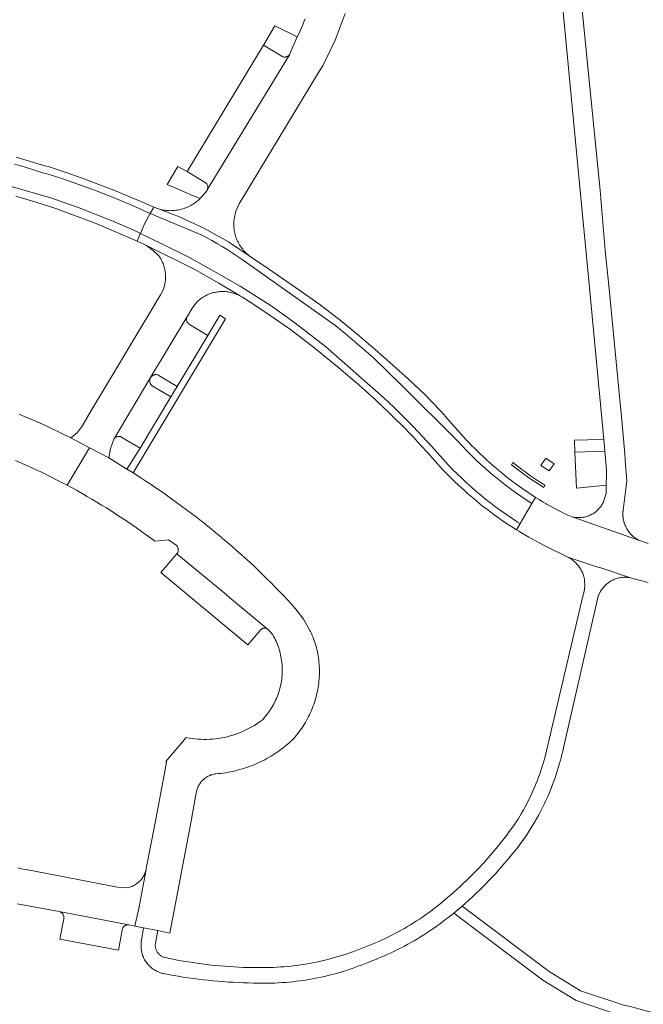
# Model space of a CAD drawing. Extents: x 152825 to 164088, y 457113 to 463005.
# Tile 216 of 256: x 158588 to 158692, y 459720 to 459884. Entities that reach past the tile are written whole.
import ezdxf

# ---------------------------------------------------------------- set-up
doc = ezdxf.new("R2010")
doc.units = 0
doc.header["$LTSCALE"] = 0.5
for name, color, linetype, lineweight in [('B-PV-VH-GESLOTENVERHARDING_ASFALT-GV', 251, 'CONTINUOUS', 18), ('B-PV-VH-GESLOTENVERHARDING_BETON-GV', 251, 'CONTINUOUS', 18), ('B-PV-VH-ONVERHARD_ZAND-GV', 251, 'CONTINUOUS', 18), ('B-PV-VH-OPENVERHARDING_BETONSTRAATSTEEN-GV', 251, 'CONTINUOUS', 18)]:
    doc.layers.add(name, color=color, linetype=linetype, lineweight=lineweight)

msp = doc.modelspace()

# ---------------------------------------------------------------- linework, layer by layer
at = {"layer": 'B-PV-VH-GESLOTENVERHARDING_ASFALT-GV', "flags": 128}
for points in [[(158675.17, 459923.88), (158682.063, 459851.161), (158682.661, 459844.853), (158685.573, 459814.125), (158685.688, 459812.915), (158685.758, 459812.175), (158686.05, 459809.1), (158686.03, 459808.113), (158685.997, 459806.48), (158685.97, 459805.14), (158685.54, 459803.73), (158685.504, 459803.656), (158685.468, 459803.582), (158685.429, 459803.509), (158685.39, 459803.437), (158685.349, 459803.365), (158685.307, 459803.295), (158685.264, 459803.224), (158685.22, 459803.155), (158685.174, 459803.087), (158685.127, 459803.019), (158685.079, 459802.952), (158685.054, 459802.918), (158685.03, 459802.886), (158684.98, 459802.821), (158684.928, 459802.756), (158684.876, 459802.693), (158684.822, 459802.631), (158684.767, 459802.569), (158684.712, 459802.508), (158684.655, 459802.449), (158684.597, 459802.39), (158684.538, 459802.333), (158684.478, 459802.276), (158684.417, 459802.221), (158684.372, 459802.182), (158684.225, 459802.06), (158684.072, 459801.945), (158683.914, 459801.835), (158683.752, 459801.733), (158683.586, 459801.637), (158683.416, 459801.549), (158683.242, 459801.467), (158683.066, 459801.393), (158682.886, 459801.326), (158682.704, 459801.267), (158682.519, 459801.215), (158682.332, 459801.172), (158682.144, 459801.136), (158681.954, 459801.108), (158681.764, 459801.087), (158681.572, 459801.075), (158681.381, 459801.071), (158681.189, 459801.075), (158680.998, 459801.087), (158680.807, 459801.107), (158680.617, 459801.134), (158680.429, 459801.17), (158686.156, 459799.158), (158691.381, 459797.322), (158691.225, 459797.409), (158691.055, 459797.512), (158690.89, 459797.622), (158690.729, 459797.739), (158690.573, 459797.862), (158690.422, 459797.991), (158690.276, 459798.126), (158690.136, 459798.267), (158690.001, 459798.413), (158689.873, 459798.565), (158689.751, 459798.721), (158689.635, 459798.883), (158689.526, 459799.049), (158689.423, 459799.219), (158689.328, 459799.394), (158689.24, 459799.571), (158689.158, 459799.753), (158689.085, 459799.937), (158689.018, 459800.125), (158688.96, 459800.315), (158688.909, 459800.506), (158688.865, 459800.701), (158688.83, 459800.896), (158688.817, 459800.98), (158688.806, 459801.065), (158688.796, 459801.15), (158688.787, 459801.234), (158688.78, 459801.319), (158688.775, 459801.405), (158688.771, 459801.49), (158688.769, 459801.575), (158688.767, 459801.66), (158688.768, 459801.746), (158688.77, 459801.831), (158688.773, 459801.916), (158688.778, 459802.001), (158688.785, 459802.086), (158688.793, 459802.171), (158688.802, 459802.256), (158688.813, 459802.341), (158688.826, 459802.425), (158688.84, 459802.509), (158688.855, 459802.593), (158688.872, 459802.677), (158688.89, 459802.76), (158689.46, 459807.23), (158689.23, 459809.93), (158689.073, 459811.717), (158688.572, 459817.435), (158688.38, 459819.63), (158686.42, 459839.94), (158685.83, 459845.79), (158684.96, 459855.84), (158678.19, 459924.11)], [(158583.824, 459857.244), (158593.201, 459854.565), (158597.773, 459852.924), (158603.432, 459850.681), (158606.857, 459849.236), (158608.054, 459848.659), (158608.807, 459850.353), (158609.702, 459851.963), (158608.583, 459852.487), (158608.243, 459852.657), (158605.682, 459853.758), (158603.102, 459854.812), (158600.503, 459855.819), (158597.887, 459856.78), (158596.484, 459857.281), (158595.076, 459857.765), (158593.662, 459858.233), (158592.243, 459858.684), (158591.725, 459858.82), (158590.154, 459859.315), (158588.574, 459859.782), (158586.986, 459860.219)], [(158586.986, 459860.219), (158588.574, 459859.782), (158590.154, 459859.315), (158591.725, 459858.82), (158592.243, 459858.684), (158593.662, 459858.233), (158595.076, 459857.765), (158596.484, 459857.281), (158597.887, 459856.78), (158600.503, 459855.819), (158603.102, 459854.812), (158605.682, 459853.758), (158608.243, 459852.657), (158608.583, 459852.487), (158609.702, 459851.963), (158610.3, 459853.04), (158609.12, 459853.56), (158608.78, 459853.73), (158603.573, 459855.916), (158598.29, 459857.91), (158595.456, 459858.903), (158592.6, 459859.83), (158592.03, 459859.98), (158587.26, 459861.388)], [(158587.18, 459854.89), (158590.553, 459853.872), (158593.91, 459852.8), (158600.755, 459850.234), (158607.48, 459847.37), (158607.968, 459848.466), (158608.054, 459848.659), (158606.857, 459849.236), (158603.432, 459850.681), (158597.773, 459852.924), (158593.201, 459854.565), (158583.824, 459857.244)], [(158692.99, 459796.76), (158691.381, 459797.322), (158686.156, 459799.158), (158680.429, 459801.17), (158679.29, 459801.57), (158675.97, 459803.35), (158675.938, 459803.369), (158675.344, 459803.724), (158674.755, 459804.085), (158674.169, 459804.454), (158673.555, 459803.422), (158671.561, 459800.069), (158670.947, 459799.036), (158671.34, 459798.79), (158671.54, 459798.67), (158673.039, 459797.822), (158675.484, 459796.439), (158679.56, 459794.46), (158684.586, 459792.808), (158684.896, 459792.706), (158690.21, 459790.96), (158692.998, 459790.231)]]:
    msp.add_lwpolyline(points, dxfattribs=at)
for points in [[(158608.054, 459848.659), (158611.627, 459846.933), (158616.054, 459844.714), (158620.718, 459842.132), (158624.739, 459839.824), (158629.901, 459836.517), (158633.86, 459833.673), (158639.026, 459829.745), (158648.773, 459821.132), (158650.43, 459819.554), (158652.061, 459817.949), (158653.665, 459816.318), (158655.241, 459814.659), (158656.79, 459812.975), (158659.53, 459809.926), (158660.275, 459809.155), (158661.033, 459808.398), (158661.804, 459807.653), (158662.588, 459806.921), (158663.384, 459806.203), (158664.192, 459805.499), (158665.012, 459804.809), (158665.844, 459804.132), (158666.687, 459803.47), (158667.541, 459802.823), (158668.407, 459802.19), (158669.282, 459801.573), (158670.169, 459800.97), (158671.065, 459800.382), (158671.561, 459800.069), (158673.555, 459803.422), (158673.517, 459803.446), (158672.61, 459804.036), (158671.714, 459804.641), (158670.829, 459805.262), (158669.955, 459805.899), (158669.092, 459806.551), (158668.241, 459807.219), (158667.402, 459807.901), (158666.575, 459808.598), (158665.761, 459809.31), (158664.96, 459810.036), (158664.171, 459810.776), (158663.396, 459811.53), (158662.634, 459812.298), (158661.886, 459813.079), (158661.152, 459813.873), (158651.709, 459823.223), (158646.98, 459827.907), (158645.436, 459829.246), (158643.88, 459830.571), (158642.312, 459831.882), (158640.733, 459833.179), (158625.86, 459843.702), (158625.049, 459844.286), (158624.228, 459844.857), (158623.397, 459845.412), (158622.556, 459845.953), (158621.706, 459846.479), (158620.847, 459846.99), (158619.979, 459847.486), (158619.102, 459847.966), (158618.217, 459848.431), (158609.702, 459851.963), (158608.807, 459850.353)], [(158637.91, 459836.87), (158634.73, 459839.12), (158629.47, 459842.7), (158626.57, 459844.67), (158622.763, 459847.238), (158618.766, 459849.498), (158614.603, 459851.436), (158611.061, 459852.756), (158610.3, 459853.04), (158609.702, 459851.963), (158618.217, 459848.431), (158619.102, 459847.966), (158619.979, 459847.486), (158620.847, 459846.99), (158621.706, 459846.479), (158622.556, 459845.953), (158623.397, 459845.412), (158624.228, 459844.857), (158625.049, 459844.286), (158625.86, 459843.702), (158640.733, 459833.179), (158642.312, 459831.882), (158643.88, 459830.571), (158645.436, 459829.246), (158646.98, 459827.907), (158651.709, 459823.223), (158661.152, 459813.873), (158661.886, 459813.079), (158662.634, 459812.298), (158663.396, 459811.53), (158664.171, 459810.776), (158664.96, 459810.036), (158665.761, 459809.31), (158666.575, 459808.598), (158667.402, 459807.901), (158668.241, 459807.219), (158669.092, 459806.551), (158669.955, 459805.899), (158670.829, 459805.262), (158671.714, 459804.641), (158672.61, 459804.036), (158673.517, 459803.446), (158673.555, 459803.422), (158674.169, 459804.454), (158673.588, 459804.829), (158673.011, 459805.211), (158672.439, 459805.6), (158671.871, 459805.995), (158671.308, 459806.396), (158670.749, 459806.804), (158670.195, 459807.219), (158669.646, 459807.64), (158669.102, 459808.067), (158668.563, 459808.501), (158668.029, 459808.941), (158667.5, 459809.387), (158666.977, 459809.839), (158666.458, 459810.297), (158665.945, 459810.761), (158665.437, 459811.231), (158664.935, 459811.707), (158664.438, 459812.188), (158663.947, 459812.675), (158663.462, 459813.168), (158662.982, 459813.667), (158662.508, 459814.171), (158662.04, 459814.68), (158659.334, 459817.708), (158659.19, 459817.87), (158658.269, 459818.939), (158655.644, 459821.7), (158652.84, 459824.28), (158647.77, 459828.81), (158644.654, 459831.488), (158641.49, 459834.11), (158638.32, 459836.55)], [(158656.08, 459812), (158657.349, 459810.532), (158658.66, 459809.1), (158659.155, 459808.584), (158659.657, 459808.074), (158660.163, 459807.57), (158660.676, 459807.072), (158661.194, 459806.579), (158661.717, 459806.092), (158662.246, 459805.611), (158662.78, 459805.135), (158663.32, 459804.666), (158663.865, 459804.203), (158664.414, 459803.746), (158664.969, 459803.295), (158665.529, 459802.851), (158666.094, 459802.412), (158666.664, 459801.981), (158667.238, 459801.555), (158667.818, 459801.136), (158668.402, 459800.723), (158668.99, 459800.317), (158669.583, 459799.918), (158670.181, 459799.525), (158670.783, 459799.139), (158670.947, 459799.036), (158671.561, 459800.069), (158671.065, 459800.382), (158670.169, 459800.97), (158669.282, 459801.573), (158668.407, 459802.19), (158667.541, 459802.823), (158666.687, 459803.47), (158665.844, 459804.132), (158665.012, 459804.809), (158664.192, 459805.499), (158663.384, 459806.203), (158662.588, 459806.921), (158661.804, 459807.653), (158661.033, 459808.398), (158660.275, 459809.155), (158659.53, 459809.926), (158656.79, 459812.975), (158655.241, 459814.659), (158653.665, 459816.318), (158652.061, 459817.949), (158650.43, 459819.554), (158648.773, 459821.132), (158639.026, 459829.745), (158633.86, 459833.673), (158629.901, 459836.517), (158624.739, 459839.824), (158620.718, 459842.132), (158616.054, 459844.714), (158611.627, 459846.933), (158608.054, 459848.659), (158607.968, 459848.466), (158607.48, 459847.37), (158608.12, 459847.09), (158608.62, 459846.845), (158608.844, 459846.731), (158609.064, 459846.609), (158617.036, 459842.64), (158621.144, 459840.342), (158624.603, 459838.254), (158624.8, 459838.15), (158624.992, 459838.038), (158625.18, 459837.92), (158626.23, 459837.25), (158628.69, 459835.64), (158628.87, 459835.53), (158633.161, 459832.552), (158637.31, 459829.38), (158640.34, 459826.9), (158641.27, 459826.14), (158644.27, 459823.58), (158644.44, 459823.46), (158644.59, 459823.3), (158644.754, 459823.157), (158645.535, 459822.465), (158646.312, 459821.767), (158647.083, 459821.063), (158647.848, 459820.353), (158648.609, 459819.638), (158649.363, 459818.916), (158650.112, 459818.189), (158650.856, 459817.456), (158651.594, 459816.718), (158652.326, 459815.974), (158653.052, 459815.224), (158653.773, 459814.469), (158654.488, 459813.708), (158655.197, 459812.942), (158655.9, 459812.17)], [(158684.586, 459792.808), (158679.56, 459794.46), (158679.657, 459794.41), (158679.835, 459794.312), (158680.009, 459794.207), (158680.179, 459794.096), (158680.344, 459793.978), (158680.505, 459793.853), (158680.66, 459793.722), (158680.81, 459793.585), (158680.955, 459793.442), (158681.094, 459793.294), (158681.227, 459793.141), (158681.354, 459792.982), (158681.474, 459792.818), (158681.588, 459792.65), (158681.695, 459792.477), (158681.795, 459792.301), (158681.889, 459792.12), (158681.975, 459791.936), (158682.054, 459791.749), (158682.125, 459791.559), (158682.189, 459791.366), (158682.245, 459791.171), (158682.293, 459790.973), (158682.334, 459790.775), (158682.367, 459790.574), (158682.418, 459789.633), (158682.296, 459788.699), (158682.193, 459788.315), (158682.06, 459787.94), (158675.76, 459761.06), (158675.697, 459760.83), (158675.545, 459760.291), (158675.385, 459759.756), (158675.217, 459759.222), (158675.041, 459758.691), (158674.858, 459758.162), (158674.668, 459757.637), (158674.469, 459757.113), (158674.264, 459756.593), (158674.051, 459756.076), (158673.831, 459755.562), (158673.603, 459755.051), (158673.368, 459754.543), (158673.126, 459754.039), (158672.876, 459753.539), (158672.62, 459753.042), (158672.356, 459752.548), (158672.086, 459752.059), (158671.808, 459751.573), (158671.523, 459751.092), (158671.232, 459750.614), (158670.934, 459750.141), (158670.611, 459749.674), (158670.191, 459749.086), (158669.766, 459748.503), (158669.334, 459747.924), (158668.896, 459747.351), (158668.451, 459746.782), (158668, 459746.218), (158667.543, 459745.66), (158667.079, 459745.106), (158666.61, 459744.558), (158666.134, 459744.015), (158665.653, 459743.477), (158665.166, 459742.944), (158664.672, 459742.418), (158664.173, 459741.896), (158663.668, 459741.38), (158663.158, 459740.87), (158662.641, 459740.365), (158662.12, 459739.866), (158661.593, 459739.373), (158661.06, 459738.886), (158660.522, 459738.405), (158659.979, 459737.929), (158659.43, 459737.46), (158659.06, 459737.139), (158658.602, 459736.752), (158658.139, 459736.37), (158657.67, 459735.995), (158657.197, 459735.626), (158656.719, 459735.264), (158656.236, 459734.908), (158655.749, 459734.558), (158655.256, 459734.215), (158654.76, 459733.878), (158654.258, 459733.549), (158653.753, 459733.226), (158653.243, 459732.909), (158652.729, 459732.6), (158652.211, 459732.297), (158651.689, 459732.001), (158651.163, 459731.712), (158650.633, 459731.431), (158650.1, 459731.156), (158649.563, 459730.889), (158649.022, 459730.628), (158648.478, 459730.375), (158647.931, 459730.13), (158647.38, 459729.891), (158646.826, 459729.66), (158646.27, 459729.436), (158645.71, 459729.22), (158645.421, 459729.1), (158644.867, 459728.876), (158644.311, 459728.66), (158643.751, 459728.451), (158643.189, 459728.25), (158642.624, 459728.057), (158642.057, 459727.871), (158641.487, 459727.692), (158640.915, 459727.521), (158640.34, 459727.358), (158639.764, 459727.203), (158639.185, 459727.055), (158638.604, 459726.916), (158638.022, 459726.784), (158637.438, 459726.659), (158636.852, 459726.543), (158636.265, 459726.434), (158635.677, 459726.334), (158635.087, 459726.241), (158634.496, 459726.156), (158633.903, 459726.079), (158633.31, 459726.01), (158632.716, 459725.949), (158632.122, 459725.896), (158631.526, 459725.851), (158630.93, 459725.813), (158630.334, 459725.784), (158629.737, 459725.763), (158629.14, 459725.75), (158628.402, 459725.742), (158627.624, 459725.742), (158626.848, 459725.75), (158626.071, 459725.765), (158625.294, 459725.789), (158624.517, 459725.821), (158623.741, 459725.861), (158622.966, 459725.908), (158622.191, 459725.964), (158621.416, 459726.027), (158620.642, 459726.099), (158619.869, 459726.179), (158619.097, 459726.266), (158618.326, 459726.362), (158617.556, 459726.465), (158616.787, 459726.576), (158616.019, 459726.696), (158615.252, 459726.823), (158614.487, 459726.958), (158613.723, 459727.101), (158612.961, 459727.251), (158612.2, 459727.41), (158612.182, 459727.414), (158612.056, 459727.449), (158611.931, 459727.492), (158611.81, 459727.542), (158611.691, 459727.599), (158611.577, 459727.664), (158611.466, 459727.735), (158611.36, 459727.813), (158611.259, 459727.897), (158611.164, 459727.987), (158611.074, 459728.083), (158610.99, 459728.184), (158610.912, 459728.29), (158610.841, 459728.401), (158610.777, 459728.515), (158610.72, 459728.634), (158610.67, 459728.755), (158610.627, 459728.88), (158610.593, 459729.007), (158610.566, 459729.135), (158610.547, 459729.265), (158610.535, 459729.396), (158610.532, 459729.528), (158610.537, 459729.659), (158610.55, 459729.79), (158610.94, 459731.94), (158608.54, 459732.4), (158608.17, 459730.03), (158608.154, 459728.891), (158608.41, 459727.782), (158608.48, 459727.6), (158608.558, 459727.421), (158608.642, 459727.246), (158608.734, 459727.074), (158608.833, 459726.906), (158608.939, 459726.742), (158609.051, 459726.583), (158609.17, 459726.428), (158609.295, 459726.278), (158609.426, 459726.134), (158609.563, 459725.995), (158609.705, 459725.862), (158609.853, 459725.735), (158610.006, 459725.614), (158610.163, 459725.5), (158610.326, 459725.392), (158610.492, 459725.29), (158610.663, 459725.196), (158610.837, 459725.109), (158611.015, 459725.029), (158611.196, 459724.956), (158611.379, 459724.891), (158611.566, 459724.833), (158611.754, 459724.783), (158611.9, 459724.75), (158612.727, 459724.594), (158613.556, 459724.445), (158614.387, 459724.304), (158615.218, 459724.172), (158616.051, 459724.047), (158616.885, 459723.93), (158617.72, 459723.821), (158618.556, 459723.72), (158619.393, 459723.626), (158620.231, 459723.541), (158621.07, 459723.464), (158621.909, 459723.395), (158622.749, 459723.333), (158623.589, 459723.28), (158624.431, 459723.235), (158625.272, 459723.197), (158626.113, 459723.168), (158626.955, 459723.147), (158627.797, 459723.133), (158628.15, 459723.13), (158628.751, 459723.126), (158629.351, 459723.13), (158629.951, 459723.142), (158630.552, 459723.163), (158631.152, 459723.191), (158631.751, 459723.227), (158632.35, 459723.271), (158632.948, 459723.323), (158633.546, 459723.383), (158634.142, 459723.451), (158634.738, 459723.527), (158635.333, 459723.611), (158635.926, 459723.702), (158636.519, 459723.802), (158637.109, 459723.909), (158637.699, 459724.025), (158638.286, 459724.148), (158638.873, 459724.279), (158639.457, 459724.418), (158640.039, 459724.565), (158640.62, 459724.719), (158641.198, 459724.881), (158641.774, 459725.051), (158642.348, 459725.228), (158642.919, 459725.413), (158643.488, 459725.606), (158644.054, 459725.806), (158644.617, 459726.014), (158645.178, 459726.229), (158645.736, 459726.452), (158646.291, 459726.682), (158646.507, 459726.774), (158647.687, 459727.233), (158647.718, 459727.246), (158648.292, 459727.483), (158648.863, 459727.727), (158649.432, 459727.979), (158649.996, 459728.239), (158650.558, 459728.505), (158651.115, 459728.779), (158651.67, 459729.06), (158652.22, 459729.348), (158652.767, 459729.643), (158653.31, 459729.945), (158653.849, 459730.254), (158654.385, 459730.57), (158654.915, 459730.892), (158655.442, 459731.222), (158655.965, 459731.558), (158656.483, 459731.902), (158656.996, 459732.251), (158657.505, 459732.607), (158658.01, 459732.97), (158658.51, 459733.339), (158659.005, 459733.715), (158659.495, 459734.097), (158659.98, 459734.486), (158660.46, 459734.88), (158661.88, 459736.03), (158662.46, 459736.547), (158663.035, 459737.071), (158663.604, 459737.6), (158664.168, 459738.135), (158664.726, 459738.675), (158665.279, 459739.222), (158665.826, 459739.774), (158666.367, 459740.331), (158666.903, 459740.894), (158667.433, 459741.463), (158667.956, 459742.037), (158668.474, 459742.617), (158668.986, 459743.202), (158669.492, 459743.792), (158669.992, 459744.387), (158670.485, 459744.987), (158670.973, 459745.593), (158671.09, 459745.74), (158672.581, 459747.828), (158673.948, 459750), (158674.695, 459751.329), (158675.394, 459752.684), (158675.648, 459753.208), (158675.896, 459753.736), (158676.136, 459754.267), (158676.368, 459754.802), (158676.594, 459755.339), (158676.812, 459755.88), (158677.022, 459756.423), (158677.225, 459756.97), (158677.42, 459757.519), (158677.608, 459758.07), (158677.789, 459758.624), (158677.961, 459759.181), (158678.126, 459759.74), (158678.284, 459760.301), (158678.433, 459760.865), (158678.575, 459761.43), (158678.709, 459761.997), (158678.83, 459762.54), (158684.615, 459787.902), (158685.042, 459788.775), (158685.637, 459789.543), (158685.762, 459789.676), (158685.9, 459789.811), (158686.043, 459789.941), (158686.192, 459790.065), (158686.346, 459790.183), (158686.505, 459790.294), (158686.668, 459790.399), (158686.835, 459790.496), (158687.006, 459790.587), (158687.181, 459790.671), (158687.359, 459790.747), (158687.54, 459790.816), (158687.723, 459790.877), (158687.91, 459790.931), (158688.098, 459790.977), (158688.288, 459791.015), (158688.479, 459791.045), (158688.671, 459791.068), (158688.864, 459791.082), (158689.058, 459791.089), (158689.252, 459791.087), (158689.445, 459791.078), (158689.638, 459791.06), (158689.83, 459791.035), (158690.021, 459791.001), (158690.21, 459790.96), (158684.896, 459792.706)], [(158676.45, 459725.12), (158661.88, 459736.03), (158660.46, 459734.88), (158675.38, 459723.63), (158680.97, 459720.23), (158688.31, 459717.75), (158693.881, 459716.303), (158695.436, 459715.9), (158695.88, 459717.64), (158690.423, 459719.102), (158688.79, 459719.54), (158681.69, 459721.87)]]:
    msp.add_lwpolyline(points, close=True, dxfattribs=at)
at = {"layer": 'B-PV-VH-GESLOTENVERHARDING_BETON-GV', "flags": 128}
for points in [[(158676.464, 459808.882), (158677.28, 459810.104), (158675.889, 459811.029), (158675.07, 459809.813)], [(158686.05, 459809.1), (158685.758, 459812.175), (158680.753, 459812.037), (158681.013, 459806.002), (158685.997, 459806.48), (158686.03, 459808.113)]]:
    msp.add_lwpolyline(points, close=True, dxfattribs=at)
at = {"layer": 'B-PV-VH-ONVERHARD_ZAND-GV', "flags": 128}
for points in [[(158634.3, 459881.57), (158630.558, 459883.409), (158628.65, 459880.18), (158631.7, 459878.3), (158631.78, 459878.26), (158631.863, 459878.227), (158631.949, 459878.201), (158632.037, 459878.184), (158632.126, 459878.174), (158632.216, 459878.172), (158632.305, 459878.178), (158632.394, 459878.192), (158632.481, 459878.214), (158632.565, 459878.244), (158632.647, 459878.281), (158632.725, 459878.325), (158632.798, 459878.376), (158632.867, 459878.433), (158632.931, 459878.497), (158632.988, 459878.565), (158633.04, 459878.639), (158633.07, 459878.69)], [(158615.619, 459859.149), (158614.318, 459859.846), (158612.504, 459856.832), (158614.345, 459856.046), (158616.77, 459855.01), (158617.1, 459854.87), (158618.02, 459854.48), (158619.14, 459855.77), (158619.189, 459855.844), (158619.231, 459855.922), (158619.266, 459856.003), (158619.293, 459856.087), (158619.313, 459856.173), (158619.325, 459856.261), (158619.328, 459856.349), (158619.324, 459856.438), (158619.312, 459856.525), (158619.292, 459856.611), (158619.264, 459856.696), (158619.229, 459856.777), (158619.187, 459856.854), (158619.138, 459856.928), (158619.082, 459856.997), (158619.021, 459857.06), (158618.953, 459857.118), (158618.883, 459857.168), (158618.88, 459857.17), (158615.86, 459859.02)], [(158622.28, 459834.36), (158621.318, 459834.989), (158619.34, 459831.56), (158614.21, 459823.05), (158613.14, 459821.27), (158607.99, 459812.68), (158605.783, 459809.2), (158606.81, 459808.56)], [(158670.383, 459810.316), (158670.127, 459809.931), (158673.05, 459807.737), (158675.534, 459806.136), (158675.709, 459806.502), (158675.358, 459806.719), (158674.846, 459807.044), (158674.338, 459807.376), (158673.835, 459807.714), (158673.336, 459808.059), (158672.842, 459808.411), (158672.353, 459808.769), (158671.869, 459809.133), (158671.389, 459809.504), (158670.914, 459809.881), (158670.444, 459810.265)]]:
    msp.add_lwpolyline(points, close=True, dxfattribs=at)
at = {"layer": 'B-PV-VH-OPENVERHARDING_BETONSTRAATSTEEN-GV', "flags": 128}
for points in [[(158635.613, 459884.573), (158635.413, 459884.065), (158635.205, 459883.559), (158634.99, 459883.057), (158634.767, 459882.558), (158634.537, 459882.062), (158634.3, 459881.57), (158633.07, 459878.69), (158633.04, 459878.639), (158632.988, 459878.565), (158619.231, 459855.922), (158619.189, 459855.844), (158619.14, 459855.77), (158618.02, 459854.48), (158617.985, 459854.446), (158617.813, 459854.283), (158617.635, 459854.127), (158617.452, 459853.977), (158617.264, 459853.833), (158617.071, 459853.695), (158616.874, 459853.564), (158616.673, 459853.44), (158616.467, 459853.322), (158616.258, 459853.212), (158616.044, 459853.109), (158615.828, 459853.013), (158615.609, 459852.924), (158615.386, 459852.843), (158615.161, 459852.769), (158614.934, 459852.703), (158614.704, 459852.645), (158614.473, 459852.595), (158614.24, 459852.552), (158614.006, 459852.517), (158613.771, 459852.491), (158613.534, 459852.472), (158613.298, 459852.461), (158613.061, 459852.458), (158612.824, 459852.463), (158612.588, 459852.477), (158612.352, 459852.498), (158612.117, 459852.527), (158611.883, 459852.564), (158611.651, 459852.609), (158611.42, 459852.661), (158611.061, 459852.756), (158614.603, 459851.436), (158618.766, 459849.498), (158622.763, 459847.238), (158626.57, 459844.67), (158626.506, 459844.716), (158626.318, 459844.855), (158626.136, 459845), (158625.959, 459845.152), (158625.787, 459845.31), (158625.62, 459845.473), (158625.459, 459845.642), (158625.305, 459845.816), (158625.156, 459845.996), (158625.013, 459846.181), (158624.877, 459846.37), (158624.748, 459846.564), (158624.625, 459846.762), (158624.509, 459846.965), (158624.4, 459847.171), (158624.298, 459847.381), (158624.203, 459847.594), (158624.116, 459847.811), (158624.036, 459848.03), (158623.964, 459848.252), (158623.9, 459848.476), (158623.843, 459848.702), (158623.794, 459848.93), (158623.753, 459849.16), (158623.72, 459849.391), (158623.694, 459849.623), (158623.677, 459849.855), (158623.668, 459850.089), (158623.666, 459850.322), (158623.673, 459850.555), (158623.687, 459850.788), (158623.71, 459851.02), (158624.004, 459852.36), (158624.57, 459853.61), (158637.99, 459875.88), (158638.59, 459876.7), (158640.624, 459881.001), (158642.31, 459885.45)], [(158587.13, 459810.66), (158591.505, 459808.688), (158595.779, 459806.508), (158597.623, 459809.59), (158599.53, 459812.774), (158596.39, 459814.42), (158594.67, 459815.28), (158593.9, 459815.653), (158593.028, 459816.067), (158592.153, 459816.474), (158591.275, 459816.874), (158590.393, 459817.266), (158589.508, 459817.651), (158588.62, 459818.028), (158587.729, 459818.398)], [(158587.427, 459736.448), (158594.43, 459735.15), (158606.1, 459732.91), (158607.106, 459732.7), (158607.858, 459735.939), (158609.004, 459742.186), (158608.965, 459742.019), (158608.917, 459741.849), (158608.861, 459741.681), (158608.798, 459741.516), (158608.728, 459741.354), (158608.65, 459741.195), (158608.565, 459741.039), (158608.473, 459740.888), (158608.374, 459740.741), (158608.269, 459740.599), (158608.158, 459740.461), (158608.04, 459740.329), (158607.917, 459740.202), (158607.788, 459740.081), (158607.653, 459739.966), (158607.514, 459739.857), (158607.37, 459739.755), (158607.221, 459739.659), (158607.068, 459739.569), (158606.911, 459739.487), (158606.751, 459739.412), (158606.587, 459739.345), (158606.421, 459739.285), (158606.252, 459739.232), (158605.244, 459739.079), (158604.23, 459739.19), (158588.92, 459742.15), (158588.432, 459742.243), (158587.511, 459742.424)]]:
    msp.add_lwpolyline(points, dxfattribs=at)
for points in [[(158631.7, 459878.3), (158628.65, 459880.18), (158615.86, 459859.02), (158618.88, 459857.17), (158618.883, 459857.168), (158618.953, 459857.118), (158619.021, 459857.06), (158619.082, 459856.997), (158619.138, 459856.928), (158619.187, 459856.854), (158619.229, 459856.777), (158619.264, 459856.696), (158619.292, 459856.611), (158619.312, 459856.525), (158619.324, 459856.438), (158619.328, 459856.349), (158619.325, 459856.261), (158619.313, 459856.173), (158619.293, 459856.087), (158619.266, 459856.003), (158619.231, 459855.922), (158632.988, 459878.565), (158632.931, 459878.497), (158632.867, 459878.433), (158632.798, 459878.376), (158632.725, 459878.325), (158632.647, 459878.281), (158632.565, 459878.244), (158632.481, 459878.214), (158632.394, 459878.192), (158632.305, 459878.178), (158632.216, 459878.172), (158632.126, 459878.174), (158632.037, 459878.184), (158631.949, 459878.201), (158631.863, 459878.227), (158631.78, 459878.26)], [(158617.036, 459842.64), (158609.064, 459846.609), (158610.194, 459845.813), (158611.161, 459844.825), (158611.213, 459844.751), (158611.332, 459844.569), (158611.446, 459844.383), (158611.552, 459844.193), (158611.651, 459843.999), (158611.743, 459843.802), (158611.828, 459843.601), (158611.905, 459843.398), (158611.975, 459843.191), (158612.037, 459842.982), (158612.091, 459842.771), (158612.138, 459842.559), (158612.177, 459842.344), (158612.208, 459842.129), (158612.231, 459841.912), (158612.246, 459841.695), (158612.253, 459841.477), (158612.252, 459841.259), (158612.243, 459841.042), (158612.226, 459840.825), (158612.201, 459840.608), (158612.168, 459840.393), (158611.887, 459839.337), (158611.42, 459838.35), (158609.85, 459835.73), (158599.76, 459818.9), (158598.29, 459816.41), (158597.469, 459815.291), (158596.39, 459814.42), (158599.53, 459812.774), (158602.78, 459811.07), (158603.027, 459812.673), (158603.6, 459814.19), (158603.61, 459814.208), (158603.656, 459814.281), (158603.709, 459814.349), (158609.74, 459824.53), (158615.835, 459834.64), (158615.874, 459834.717), (158615.92, 459834.79), (158616.66, 459836.03), (158617.136, 459836.725), (158617.69, 459837.36), (158617.745, 459837.409), (158617.915, 459837.552), (158618.09, 459837.688), (158618.27, 459837.819), (158618.455, 459837.942), (158618.644, 459838.059), (158618.837, 459838.17), (158619.034, 459838.273), (158619.234, 459838.369), (158619.438, 459838.457), (158619.645, 459838.539), (158619.854, 459838.613), (158620.067, 459838.679), (158620.281, 459838.737), (158620.497, 459838.788), (158620.715, 459838.831), (158620.935, 459838.866), (158621.155, 459838.893), (158621.377, 459838.913), (158621.599, 459838.924), (158621.821, 459838.927), (158622.043, 459838.922), (158622.265, 459838.91), (158622.486, 459838.889), (158622.707, 459838.86), (158622.926, 459838.824), (158623.143, 459838.779), (158623.359, 459838.727), (158623.573, 459838.667), (158623.785, 459838.6), (158623.994, 459838.524), (158624.201, 459838.442), (158624.404, 459838.352), (158624.603, 459838.254), (158621.144, 459840.342)], [(158615.804, 459834.559), (158615.835, 459834.64), (158609.74, 459824.53), (158603.709, 459814.349), (158603.768, 459814.413), (158603.832, 459814.47), (158603.902, 459814.522), (158603.976, 459814.567), (158604.054, 459814.604), (158604.135, 459814.635), (158604.218, 459814.657), (158604.303, 459814.672), (158604.39, 459814.679), (158604.476, 459814.678), (158604.562, 459814.669), (158604.647, 459814.653), (158604.73, 459814.628), (158604.81, 459814.596), (158604.887, 459814.556), (158604.96, 459814.51), (158607.99, 459812.68), (158613.14, 459821.27), (158610.03, 459823.13), (158609.997, 459823.155), (158609.928, 459823.215), (158609.864, 459823.28), (158609.807, 459823.351), (158609.755, 459823.427), (158609.711, 459823.507), (158609.674, 459823.591), (158609.644, 459823.677), (158609.622, 459823.766), (158609.608, 459823.856), (158609.601, 459823.947), (158609.603, 459824.039), (158609.613, 459824.13), (158609.63, 459824.219), (158609.655, 459824.307), (158609.688, 459824.392), (158609.728, 459824.475), (158609.775, 459824.553), (158609.829, 459824.627), (158609.889, 459824.696), (158609.955, 459824.759), (158610.027, 459824.816), (158610.103, 459824.867), (158610.183, 459824.911), (158610.266, 459824.948), (158610.353, 459824.977), (158610.442, 459824.999), (158610.532, 459825.013), (158610.623, 459825.019), (158610.715, 459825.017), (158610.806, 459825.007), (158610.895, 459824.989), (158610.983, 459824.964), (158611.068, 459824.931), (158611.15, 459824.89), (158614.21, 459823.05), (158619.34, 459831.56), (158616.28, 459833.42), (158616.233, 459833.445), (158616.159, 459833.49), (158616.09, 459833.542), (158616.027, 459833.601), (158615.968, 459833.665), (158615.917, 459833.734), (158615.871, 459833.807), (158615.833, 459833.884), (158615.802, 459833.965), (158615.778, 459834.048), (158615.763, 459834.133), (158615.755, 459834.219), (158615.755, 459834.306), (158615.764, 459834.391), (158615.78, 459834.476)], [(158685.688, 459812.915), (158685.573, 459814.125), (158682.927, 459814.079), (158680.667, 459814.039), (158680.753, 459812.037), (158685.758, 459812.175)], [(158612.071, 459758.306), (158610.49, 459749.999), (158609.03, 459742.32), (158609.005, 459742.192), (158609.004, 459742.186), (158607.858, 459735.939), (158607.106, 459732.7), (158608.54, 459732.4), (158610.94, 459731.94), (158612.49, 459731.63), (158612.985, 459731.538), (158616.455, 459750), (158617.45, 459755.3), (158617.482, 459755.43), (158617.53, 459755.596), (158617.586, 459755.759), (158617.65, 459755.92), (158617.72, 459756.077), (158617.798, 459756.231), (158617.883, 459756.382), (158617.975, 459756.528), (158618.074, 459756.67), (158618.179, 459756.807), (158618.29, 459756.939), (158618.408, 459757.066), (158618.531, 459757.187), (158618.659, 459757.303), (158618.793, 459757.412), (158618.931, 459757.515), (158619.075, 459757.612), (158619.222, 459757.701), (158619.374, 459757.784), (158619.529, 459757.86), (158619.688, 459757.929), (158619.849, 459757.99), (158620.014, 459758.043), (158620.18, 459758.089), (158620.349, 459758.127), (158620.519, 459758.158), (158620.69, 459758.18), (158621.097, 459758.215), (158621.502, 459758.258), (158621.907, 459758.309), (158622.311, 459758.368), (158622.713, 459758.435), (158623.114, 459758.51), (158623.514, 459758.593), (158623.912, 459758.683), (158624.308, 459758.781), (158624.702, 459758.887), (158625.094, 459759.001), (158625.483, 459759.122), (158625.87, 459759.251), (158626.255, 459759.388), (158626.637, 459759.532), (158627.015, 459759.683), (158627.391, 459759.842), (158627.764, 459760.008), (158628.133, 459760.182), (158628.499, 459760.362), (158628.861, 459760.55), (158629.22, 459760.745), (158629.574, 459760.947), (158629.925, 459761.156), (158630.271, 459761.371), (158630.613, 459761.594), (158630.951, 459761.823), (158631.284, 459762.058), (158631.612, 459762.301), (158631.936, 459762.549), (158632.255, 459762.804), (158632.568, 459763.065), (158632.876, 459763.332), (158633.18, 459763.605), (158633.477, 459763.884), (158633.69, 459764.09), (158633.933, 459764.37), (158634.169, 459764.654), (158634.4, 459764.944), (158634.624, 459765.238), (158634.841, 459765.538), (158635.052, 459765.842), (158635.257, 459766.15), (158635.454, 459766.463), (158635.645, 459766.78), (158635.829, 459767.101), (158636.006, 459767.426), (158636.177, 459767.755), (158636.339, 459768.087), (158636.495, 459768.423), (158636.643, 459768.762), (158636.784, 459769.104), (158636.918, 459769.449), (158637.044, 459769.797), (158637.162, 459770.148), (158637.273, 459770.501), (158637.376, 459770.857), (158637.472, 459771.214), (158637.56, 459771.574), (158637.64, 459771.935), (158637.712, 459772.298), (158637.776, 459772.663), (158637.83, 459773.01), (158637.878, 459773.361), (158637.919, 459773.713), (158637.951, 459774.065), (158637.976, 459774.419), (158637.992, 459774.773), (158638.001, 459775.127), (158638.002, 459775.481), (158637.994, 459775.835), (158637.979, 459776.189), (158637.955, 459776.543), (158637.924, 459776.895), (158637.885, 459777.247), (158637.837, 459777.598), (158637.782, 459777.948), (158637.719, 459778.297), (158637.648, 459778.644), (158637.569, 459778.989), (158637.483, 459779.333), (158637.388, 459779.674), (158637.286, 459780.013), (158637.177, 459780.35), (158637.06, 459780.685), (158636.935, 459781.016), (158636.803, 459781.345), (158636.663, 459781.67), (158636.516, 459781.993), (158636.416, 459782.202), (158635.358, 459784.057), (158634.07, 459785.76), (158634.008, 459785.829), (158633.338, 459786.563), (158632.663, 459787.292), (158631.982, 459788.015), (158631.295, 459788.733), (158630.603, 459789.444), (158629.905, 459790.151), (158629.201, 459790.852), (158628.827, 459791.218), (158628.491, 459791.547), (158627.776, 459792.236), (158627.055, 459792.92), (158626.329, 459793.598), (158625.598, 459794.27), (158624.861, 459794.936), (158624.119, 459795.596), (158623.371, 459796.25), (158622.618, 459796.898), (158621.86, 459797.54), (158621.476, 459797.864), (158620.676, 459798.529), (158619.872, 459799.188), (158619.062, 459799.842), (158618.572, 459800.23), (158618.247, 459800.488), (158617.428, 459801.129), (158616.603, 459801.763), (158615.774, 459802.391), (158614.94, 459803.013), (158614.101, 459803.628), (158613.258, 459804.236), (158612.409, 459804.838), (158611.556, 459805.434), (158610.699, 459806.023), (158609.837, 459806.605), (158608.971, 459807.181), (158608.1, 459807.75), (158606.81, 459808.56), (158605.783, 459809.2), (158602.78, 459811.07), (158599.53, 459812.774), (158597.623, 459809.59), (158595.779, 459806.508), (158597.327, 459805.653), (158598.86, 459804.77), (158599.105, 459804.629), (158599.922, 459804.155), (158600.735, 459803.673), (158601.543, 459803.185), (158602.348, 459802.69), (158603.148, 459802.188), (158603.944, 459801.679), (158604.735, 459801.163), (158605.523, 459800.641), (158606.305, 459800.112), (158607.083, 459799.577), (158607.857, 459799.035), (158608.626, 459798.486), (158609.39, 459797.931), (158610.15, 459797.37), (158610.47, 459797.14), (158611.71, 459797.24), (158612.77, 459797.36), (158614.02, 459796.44), (158614.059, 459796.406), (158614.122, 459796.343), (158614.18, 459796.275), (158614.231, 459796.201), (158614.276, 459796.124), (158614.313, 459796.042), (158614.343, 459795.958), (158614.365, 459795.871), (158614.38, 459795.783), (158614.387, 459795.694), (158614.385, 459795.604), (158614.376, 459795.515), (158614.358, 459795.427), (158614.333, 459795.341), (158614.301, 459795.258), (158614.26, 459795.178), (158614.214, 459795.102), (158614.16, 459795.03), (158622.038, 459788.482), (158622.96, 459787.716), (158629.272, 459782.47), (158629.311, 459782.446), (158629.379, 459782.397), (158629.442, 459782.341), (158629.5, 459782.28), (158630.2, 459781.46), (158630.325, 459781.236), (158630.469, 459780.962), (158630.606, 459780.684), (158630.736, 459780.403), (158630.859, 459780.119), (158630.974, 459779.832), (158631.082, 459779.541), (158631.182, 459779.249), (158631.274, 459778.953), (158631.359, 459778.656), (158631.436, 459778.356), (158631.506, 459778.054), (158631.567, 459777.751), (158631.621, 459777.446), (158631.667, 459777.14), (158631.705, 459776.833), (158631.735, 459776.525), (158631.757, 459776.216), (158631.771, 459775.907), (158631.777, 459775.597), (158631.775, 459775.288), (158631.765, 459774.978), (158631.747, 459774.669), (158631.721, 459774.361), (158631.687, 459774.053), (158631.645, 459773.747), (158631.595, 459773.441), (158631.538, 459773.137), (158631.472, 459772.834), (158631.399, 459772.534), (158631.318, 459772.235), (158631.229, 459771.938), (158631.133, 459771.644), (158631.029, 459771.353), (158630.917, 459771.064), (158630.799, 459770.778), (158630.672, 459770.495), (158630.539, 459770.216), (158630.398, 459769.94), (158630.251, 459769.668), (158630.096, 459769.4), (158629.934, 459769.136), (158629.766, 459768.877), (158629.591, 459768.621), (158629.409, 459768.371), (158629.222, 459768.125), (158629.027, 459767.884), (158628.827, 459767.648), (158628.62, 459767.417), (158628.408, 459767.192), (158627.935, 459766.843), (158627.527, 459766.564), (158627.111, 459766.297), (158626.686, 459766.044), (158626.254, 459765.804), (158625.815, 459765.578), (158625.368, 459765.366), (158624.915, 459765.168), (158624.456, 459764.984), (158623.992, 459764.815), (158623.522, 459764.66), (158623.048, 459764.52), (158622.57, 459764.396), (158622.088, 459764.286), (158621.603, 459764.191), (158621.115, 459764.112), (158620.625, 459764.048), (158620.133, 459764), (158619.639, 459763.967), (158619.145, 459763.949), (158618.651, 459763.947), (158618.157, 459763.961), (158617.663, 459763.99), (158617.171, 459764.035), (158616.68, 459764.095), (158616.192, 459764.17), (158615.706, 459764.261), (158612.3, 459760.246), (158612.42, 459760.14)], [(158622.038, 459788.482), (158614.16, 459795.03), (158611.47, 459791.89), (158625.99, 459779.76), (158628.09, 459782.2), (158628.109, 459782.228), (158628.162, 459782.293), (158628.221, 459782.354), (158628.285, 459782.408), (158628.354, 459782.456), (158628.428, 459782.497), (158628.505, 459782.531), (158628.584, 459782.558), (158628.666, 459782.577), (158628.75, 459782.588), (158628.834, 459782.591), (158628.918, 459782.587), (158629.001, 459782.574), (158629.083, 459782.553), (158629.162, 459782.525), (158629.239, 459782.489), (158629.272, 459782.47), (158622.96, 459787.716)], [(158606.1, 459732.91), (158594.43, 459735.15), (158594.476, 459735.138), (158594.563, 459735.108), (158594.648, 459735.071), (158594.728, 459735.027), (158594.805, 459734.976), (158594.877, 459734.918), (158594.943, 459734.855), (158595.004, 459734.786), (158595.059, 459734.712), (158595.107, 459734.633), (158595.148, 459734.551), (158595.181, 459734.465), (158595.208, 459734.377), (158595.226, 459734.286), (158595.236, 459734.195), (158595.239, 459734.103), (158595.234, 459734.011), (158595.22, 459733.92), (158594.56, 459730.49), (158604.38, 459728.64), (158604.99, 459732.02), (158604.996, 459732.064), (158605.015, 459732.152), (158605.041, 459732.238), (158605.075, 459732.322), (158605.116, 459732.402), (158605.164, 459732.478), (158605.218, 459732.55), (158605.279, 459732.617), (158605.345, 459732.677), (158605.417, 459732.732), (158605.493, 459732.78), (158605.573, 459732.822), (158605.656, 459732.856), (158605.742, 459732.882), (158605.831, 459732.901), (158605.92, 459732.912), (158606.01, 459732.915)]]:
    msp.add_lwpolyline(points, close=True, dxfattribs=at)

doc.saveas('drawing.dxf')
